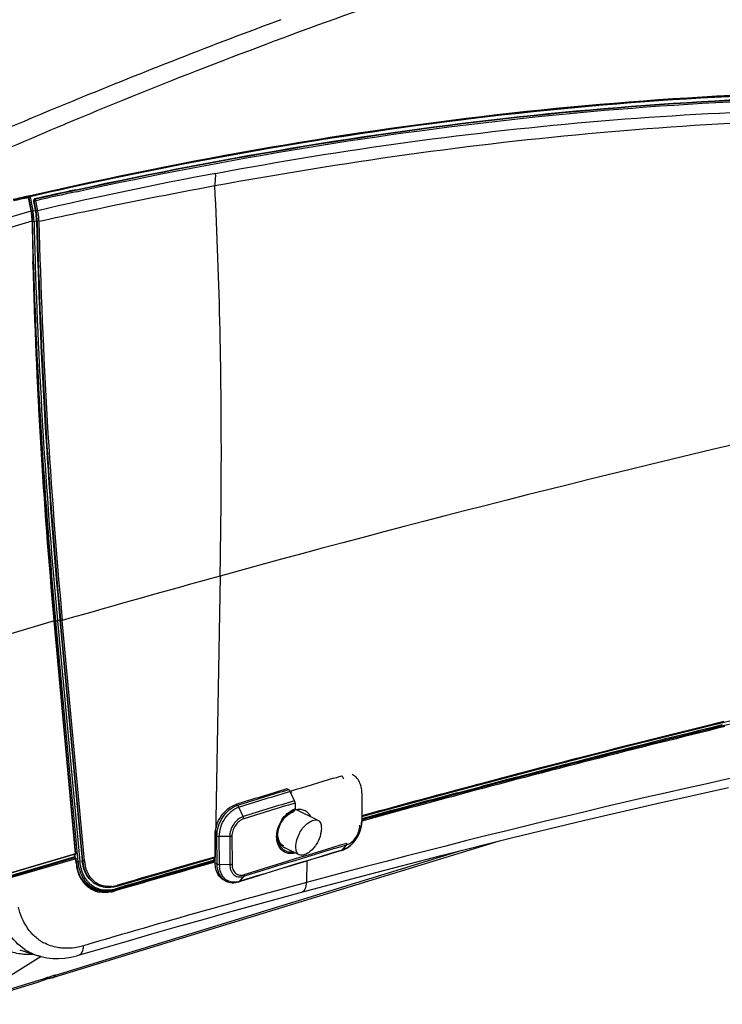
# Model space of a CAD drawing. Header units: millimetres. Extents: x 0 to 1660, y 0 to 1166.
# Tile 77 of 94: x 1350 to 1511, y 808 to 1033. Entities that reach past the tile are written whole.
import ezdxf

# ---------------------------------------------------------------- set-up
doc = ezdxf.new("R2010")
doc.units = ezdxf.units.MM
doc.header["$LTSCALE"] = 65.395
doc.layers.get('0').update_dxf_attribs({"linetype": 'CONTINUOUS'})
doc.layers.add('SUPERFICI', color=7, linetype='CONTINUOUS')

msp = doc.modelspace()

# ---------------------------------------------------------------- linework, layer by layer
at = {"color": 7, "linetype": 'Continuous'}
for p, q in [((1498.89, 1014.91), (1517.04, 1015.93)), ((1462.43, 1011.64), (1480.69, 1013.48)), ((1480.69, 1013.48), (1498.89, 1014.91)), ((1444.12, 1009.42), (1462.43, 1011.64)), ((1425.75, 1006.81), (1444.12, 1009.42)), ((1407.33, 1003.81), (1425.75, 1006.81)), ((1388.85, 1000.43), (1407.33, 1003.81)), ((1370.32, 996.68), (1388.85, 1000.43)), ((1352.51, 992.75), (1370.32, 996.68)), ((1348.72, 991.87), (1350.78, 992.35)), ((1350.78, 992.35), (1352.19, 992.67)), ((1352.19, 992.67), (1352.29, 992.7)), ((1352.29, 992.7), (1352.44, 992.74)), ((1352.88, 989.53), (1352.32, 992.5)), ((1352.44, 992.74), (1352.44, 992.74)), ((1352.44, 992.74), (1352.44, 992.74)), ((1352.44, 992.74), (1352.46, 992.74)), ((1352.46, 992.74), (1352.49, 992.75)), ((1352.49, 992.75), (1352.51, 992.75)), ((1352.96, 989.04), (1352.88, 989.53)), ((1353.03, 988.55), (1352.96, 989.04)), ((1353.08, 988.08), (1353.03, 988.55)), ((1353.11, 987.62), (1353.08, 988.08)), ((1353.12, 987.23), (1353.11, 987.62)), ((1353.3, 977.95), (1353.12, 987.23)), ((1353.58, 967.72), (1353.3, 977.95)), ((1353.96, 957.43), (1353.58, 967.72)), ((1354.44, 947.08), (1353.96, 957.43)), ((1355.01, 936.67), (1354.44, 947.08)), ((1355.67, 926.21), (1355.01, 936.67)), ((1356.43, 915.7), (1355.67, 926.21)), ((1357.28, 905.13), (1356.43, 915.7)), ((1358.14, 895.53), (1357.28, 905.13)), ((1363.07, 842.19), (1358.14, 895.53)), ((1411.81, 856.76), (1411.4, 856.97)), ((1413.14, 854.23), (1412.16, 856.36)), ((1412.32, 856.41), (1412.44, 856.14)), ((1428.58, 856.07), (1428.55, 849.62)), ((1496.12, 853.6), (1512.6, 857.3)), ((1413.26, 853.71), (1413.26, 852.32)), ((1479.65, 849.77), (1496.12, 853.6)), ((1413.17, 852.04), (1412.82, 851.7)), ((1418.56, 849.73), (1413.31, 852.33)), ((1463.19, 845.8), (1479.65, 849.77)), ((1394.98, 839.92), (1394.96, 846.37)), ((1423.47, 833.82), (1460.09, 845.02)), ((1446.74, 841.69), (1463.19, 845.8)), ((1362.91, 841.96), (1348.13, 837.61)), ((1362.87, 841.44), (1362.82, 841.92)), ((1362.91, 841.96), (1362.94, 841.98)), ((1362.94, 841.98), (1362.97, 841.99)), ((1362.97, 841.99), (1363, 842.02)), ((1363, 842.02), (1363.03, 842.05)), ((1363.03, 842.05), (1363.05, 842.08)), ((1363.05, 842.08), (1363.07, 842.12)), ((1363.07, 842.17), (1363.07, 842.19)), ((1363.07, 842.12), (1363.07, 842.17)), ((1414.18, 841.86), (1410.46, 843.7)), ((1430.3, 837.44), (1446.74, 841.69)), ((1362.79, 841.37), (1348.03, 837.02)), ((1362.94, 841.12), (1362.58, 841.3)), ((1362.99, 841.09), (1362.93, 841.12)), ((1363.05, 841.04), (1362.99, 841.09)), ((1363.09, 840.97), (1363.05, 841.04)), ((1363.12, 840.9), (1363.09, 840.97)), ((1363.14, 840.83), (1363.12, 840.9)), ((1363.15, 840.8), (1363.14, 840.83)), ((1363.22, 840), (1363.15, 840.8)), ((1363.31, 839.32), (1363.22, 840)), ((1363.46, 838.56), (1363.31, 839.32)), ((1363.68, 837.82), (1363.46, 838.56)), ((1363.95, 837.14), (1363.68, 837.82)), ((1364.28, 836.49), (1363.95, 837.14)), ((1414.73, 833.28), (1430.3, 837.44)), ((1364.67, 835.9), (1364.28, 836.49)), ((1365.11, 835.37), (1364.67, 835.9)), ((1365.59, 834.89), (1365.11, 835.37)), ((1366.12, 834.48), (1365.59, 834.89)), ((1397.04, 836.01), (1397.45, 835.81)), ((1400.35, 835.64), (1400.49, 835.68)), ((1357.98, 813.77), (1423.47, 833.82)), ((1366.7, 834.14), (1366.12, 834.48)), ((1366.79, 834.09), (1366.7, 834.14)), ((1366.82, 834.08), (1366.79, 834.09)), ((1409.78, 831.94), (1414.73, 833.28)), ((1403.92, 830.32), (1409.78, 831.94)), ((1392.18, 827.05), (1398.05, 828.69)), ((1398.05, 828.69), (1403.92, 830.32)), ((1386.31, 825.38), (1392.18, 827.05)), ((1374.56, 822.01), (1380.44, 823.7)), ((1380.44, 823.7), (1386.31, 825.38)), ((1368.69, 820.3), (1374.56, 822.01)), ((1350.18, 820.04), (1354.41, 818.73)), ((1363.67, 818.82), (1368.69, 820.3)), ((1354.38, 818.74), (1355.13, 818.53)), ((1355.13, 818.53), (1356.41, 818.27)), ((1356.41, 818.27), (1357.74, 818.12)), ((1357.74, 818.12), (1359.09, 818.09)), ((1359.09, 818.09), (1360.47, 818.18)), ((1360.47, 818.18), (1361.87, 818.38)), ((1361.87, 818.38), (1363.28, 818.7)), ((1363.28, 818.7), (1363.67, 818.82)), ((1337.77, 807.59), (1354.09, 812.58)), ((1354.09, 812.58), (1354.42, 812.69)), ((1354.42, 812.69), (1354.8, 812.82)), ((1354.8, 812.82), (1355.16, 812.96)), ((1355.16, 812.96), (1355.5, 813.09)), ((1355.49, 813.1), (1355.82, 813.22)), ((1355.49, 813.1), (1355.49, 813.1)), ((1355.82, 813.22), (1356.13, 813.33)), ((1356.13, 813.33), (1356.41, 813.42)), ((1356.41, 813.42), (1356.67, 813.5)), ((1356.67, 813.5), (1356.91, 813.56)), ((1356.91, 813.56), (1357.12, 813.6)), ((1357.12, 813.6), (1357.31, 813.64)), ((1357.31, 813.64), (1357.49, 813.67)), ((1357.49, 813.67), (1357.66, 813.71)), ((1357.66, 813.69), (1357.79, 813.72)), ((1357.66, 813.69), (1357.66, 813.69)), ((1357.79, 813.72), (1357.94, 813.76)), ((1357.94, 813.76), (1357.98, 813.77))]:
    msp.add_line(p, q, dxfattribs=at)
at = {"color": 9, "linetype": 'Continuous'}
for p, q in [((1363.05, 1014.86), (1362.56, 1014.66)), ((1359.68, 1008.9), (1358.76, 1008.52)), ((1360.49, 1009.24), (1359.68, 1008.9)), ((1352.11, 992.8), (1352.22, 992.82)), ((1352.51, 992.89), (1352.52, 992.9)), ((1352.52, 992.9), (1352.53, 992.9)), ((1352.53, 992.9), (1352.55, 992.9)), ((1352.55, 992.9), (1352.56, 992.91)), ((1352.56, 992.91), (1352.57, 992.91)), ((1352.57, 992.91), (1352.59, 992.91)), ((1352.78, 989.44), (1352.22, 992.45)), ((1335.97, 984.49), (1352.78, 989.44)), ((1336.1, 982.14), (1353.02, 987.12)), ((1353.02, 987.03), (1353.02, 987.12)), ((1353.21, 977.16), (1353.2, 977.72)), ((1358.04, 895.43), (1340.82, 890.36)), ((1358.04, 895.43), (1358.03, 895.52)), ((1362.97, 842.09), (1358.04, 895.43)), ((1509.69, 871.95), (1508.86, 871.74)), ((1511.48, 872.39), (1509.69, 871.95)), ((1422.75, 859.57), (1423.92, 859.93)), ((1424.41, 859.21), (1424.06, 859.97)), ((1469.49, 861.75), (1459.74, 859.19)), ((1422.1, 859.38), (1422.75, 859.57)), ((1450.39, 856.02), (1455.78, 857.45)), ((1453.76, 857.61), (1451.68, 857.05)), ((1454.73, 857.86), (1453.76, 857.61)), ((1455.76, 858.14), (1454.73, 857.86)), ((1459.49, 859.13), (1455.76, 858.14)), ((1455.78, 857.45), (1455.93, 857.49)), ((1455.93, 857.49), (1455.98, 857.51)), ((1459.74, 859.19), (1459.49, 859.13)), ((1428.57, 856.02), (1428.54, 849.56)), ((1451.68, 857.05), (1450.22, 856.66)), ((1455.99, 857.27), (1450.45, 855.8)), ((1456.2, 857.33), (1455.99, 857.27)), ((1399.66, 853.36), (1400.07, 853.15)), ((1400.42, 852.75), (1400.49, 852.77)), ((1401.4, 850.62), (1400.42, 852.75)), ((1394.96, 846.37), (1395.37, 846.16)), ((1395.39, 839.72), (1395.37, 846.16)), ((1398.3, 846.01), (1395.91, 846.05)), ((1395.94, 839.61), (1395.91, 846.05)), ((1398.3, 846.01), (1398.32, 839.56)), ((1398.8, 846.07), (1398.83, 839.63)), ((1424.99, 844.07), (1424, 842.91)), ((1362.97, 842.09), (1348.19, 837.74)), ((1358.41, 814.3), (1451.56, 842.89)), ((1362.79, 841.37), (1362.73, 841.91)), ((1362.91, 841.96), (1362.91, 841.97)), ((1424, 842.91), (1423.86, 842.87)), ((1362.71, 841.13), (1348.21, 836.88)), ((1362.83, 840.88), (1348.33, 836.63)), ((1362.71, 841.13), (1362.4, 841.29)), ((1362.94, 841.12), (1362.93, 841.12)), ((1363.14, 839.91), (1363.07, 840.71)), ((1394.84, 840.44), (1394.54, 840.36)), ((1394.91, 840.18), (1394.61, 840.09)), ((1394.63, 840.58), (1394.94, 840.67)), ((1394.98, 840.48), (1394.84, 840.44)), ((1394.98, 840.2), (1394.91, 840.18)), ((1394.98, 839.92), (1395.39, 839.72)), ((1398.32, 839.56), (1395.94, 839.61)), ((1416, 840.44), (1415.92, 835.49)), ((1401.45, 836.88), (1400.47, 835.73)), ((1372.02, 833.86), (1371.72, 833.78)), ((1372.77, 833.79), (1371.85, 833.53)), ((1355.11, 818.54), (1338.54, 808.19)), ((1338.54, 808.19), (1353.31, 812.73)), ((1353.31, 812.73), (1353.99, 812.94)), ((1353.99, 812.94), (1355.41, 813.38)), ((1355.41, 813.38), (1356.22, 813.63)), ((1355.54, 813.13), (1355.49, 813.1)), ((1357.81, 813.74), (1357.66, 813.69))]:
    msp.add_line(p, q, dxfattribs=at)
for centre, radius, start, end in [((1869.34, -204.03), 1315.65, 108.39117, 111.33001), ((1906.37, -305.89), 1428.13, 110.33726, 112.36083), ((1874.01, -216.55), 1329.02, 111.32146, 112.7302), ((1980.12, -486.55), 1623.27, 112.3612, 113.52172), ((1863.16, -190.73), 1301, 112.81131, 113.97081), ((1592.14, -48.13), 1068.24, 102.98495, 103.17469), ((1418.95, 674.23), 325.14, 101.8433, 102.4747), ((1337.76, 986.67), 15.28, 7.427, 10.4464), ((1338.79, 986.81), 14.23, 5.8296, 7.4122), ((1339.52, 986.88), 13.5, 4.1905, 5.8297), ((1340.65, 986.96), 12.37, 0.7446, 4.2193), ((2461.38, 1003.84), 1108.48, 180.86909, 181.35046), ((2567.04, 1007.8), 1214.22, 181.44602, 185.30551), ((2279.45, -2251.14), 3215.36, 103.81326, 104.93978), ((2279.18, -2250.25), 3214.71, 103.81233, 104.83323), ((2270.76, -2212.38), 3176.84, 103.87662, 104.60912), ((2270.28, -2212.64), 3176.3, 103.82737, 104.59958), ((1961.19, -1174.61), 2082.74, 101.03427, 105.17719), ((2271.75, -2218.29), 3182.13, 104.59941, 104.85415), ((2400.34, -2380.46), 3384.3, 106.8011, 106.97426), ((2403.1, -2390.24), 3394.95, 106.97706, 107.18442), ((2403.38, -2390.43), 3394.72, 106.97706, 107.18313), ((2273.48, -2224.78), 3188.85, 104.95821, 105.36473), ((2282.57, -2263.08), 3227.97, 104.93857, 105.34125), ((2274.05, -2224.87), 3189.75, 104.96763, 105.37081), ((2282.63, -2263.13), 3227.76, 104.93934, 105.34324), ((2403.97, -2391.28), 3393.39, 106.97706, 107.18442), ((2403.98, -2391.43), 3393, 106.97706, 107.18442), ((1414.68, 847.62), 4.67, 116.5883, 118.6707), ((1414.62, 847.73), 4.55, 115.3049, 116.5849), ((1414.75, 847.84), 4.72, 111.6698, 116.5572), ((1414.5, 848.01), 4.24, 108.2507, 115.375), ((1414.62, 848.16), 4.38, 108.1141, 111.654), ((1420.65, 849.88), 7.93, 331.7151, 331.9211), ((2399.5, -2390.43), 3378.12, 106.76688, 107.18435), ((2399.73, -2390.4), 3378.5, 106.76688, 107.18435), ((2397.05, -2386.77), 3373.07, 106.76917, 107.18457), ((1411.98, 845.66), 2.46, 228.8879, 236.4978), ((1411.95, 845.62), 2.4, 236.5582, 250.8288), ((1373.28, 840.85), 10.19, 185.2675, 189.7044), ((2440.01, -2827.46), 3813.63, 105.90964, 106.25125), ((2439.78, -2826.81), 3813.21, 105.90896, 106.23321), ((1401.84, 839.63), 5.9, 180.1907, 186.0675), ((1370.58, 840.01), 7.34, 207.444, 209.7558), ((1370.27, 839.83), 6.98, 209.7302, 215.4032), ((1369.93, 839.6), 6.57, 215.4155, 221.3157), ((1369.7, 839.4), 6.27, 221.3219, 227.4457), ((1368.19, 840.15), 5.85, 243.0606, 244.0838), ((1368.2, 840.16), 5.87, 244.0875, 249.5143), ((2020.16, -1394.64), 2310.54, 105.16007, 105.96443), ((1398.87, 838.67), 3.2, 231.6231, 240.7235), ((1399.32, 838.67), 3.14, 229.4213, 231.636), ((1398.85, 838.64), 3.16, 240.7531, 243.6916), ((1399.28, 838.62), 3.08, 231.6308, 236.1638), ((1399.26, 838.59), 3.04, 236.1714, 240.7496), ((1399.2, 839.83), 4.29, 283.5643, 287.199), ((1369.54, 839.22), 6.02, 227.4543, 233.7128), ((1369.47, 839.12), 5.9, 233.7333, 237.8398), ((1368.21, 840.21), 5.92, 249.5174, 252.4926), ((1369.46, 839.12), 5.89, 237.8418, 240.08), ((1369.47, 839.13), 5.91, 240.0856, 246.1479), ((1369.5, 839.2), 5.99, 246.1593, 252.7397), ((1369.55, 839.38), 6.18, 252.7572, 258.9128), ((1369.46, 841.69), 8.51, 281.2879, 286.2978), ((2027.64, -1420.92), 2337.86, 105.96347, 106.47094), ((1361.08, 831.33), 11.07, 222.1512, 223.0702), ((1360.57, 830.76), 10.31, 236.7981, 241.7967), ((1358.02, 830.44), 12.25, 236.8809, 252.7215), ((1373.3, 762.16), 54.23, 108.0821, 108.357), ((1371.86, 766.65), 49.51, 106.0535, 108.1143), ((1358.69, 806.61), 7.22, 106.4407, 108.0326), ((1357.15, 818.45), 4.74, 277.1064, 277.9289), ((1357.81, 814.35), 0.602, 284.3478, 286.9179), ((1370.66, 770.72), 45.28, 105.7064, 106.0212), ((1356.75, 815.37), 1.97, 323.959, 326.6745)]:
    msp.add_arc(centre, radius, start, end, dxfattribs=at)
at = {"color": 7, "linetype": 'Continuous'}
for centre, radius, start, end in [((2402.69, -2390.04), 3394.95, 106.97706, 107.18442), ((1412.01, 853.71), 1.24, 23.8881, 24.7187), ((1412.6, 852.32), 0.654, 356.52, 0.0229), ((1422.13, 849.64), 6.42, 359.3136, 359.7672), ((2397.86, -2389.94), 3376.3, 106.76687, 107.18187), ((1422.49, 847.42), 4.8, 286.7708, 288.5542), ((1422.44, 847.58), 4.97, 288.559, 291.1556), ((1370.13, 839.95), 6.81, 209.7356, 216.4419), ((1369.82, 839.72), 6.42, 216.4749, 221.3624), ((1369.62, 839.54), 6.15, 221.3601, 227.4529), ((1369.43, 839.34), 5.87, 227.4537, 239.2671), ((1368.31, 840.11), 6.07, 250.3524, 254.6778), ((1369.38, 839.27), 5.79, 239.3222, 240.0964), ((1369.39, 839.27), 5.8, 240.0973, 243.3972), ((1368.35, 840.26), 6.22, 254.6837, 259.5443), ((1369.4, 839.29), 5.82, 243.6943, 246.4324), ((1369.42, 839.35), 5.88, 246.4431, 252.7288), ((1368.37, 840.39), 6.36, 259.5363, 261.6804), ((1369.47, 839.53), 6.06, 252.747, 258.9089), ((1369.38, 841.8), 8.36, 281.317, 286.2816)]:
    msp.add_arc(centre, radius, start, end, dxfattribs=at)
msp.add_ellipse((1362.67, 841.43), major_axis=(0.201, 0.001), ratio=0.38776, start_param=-0.926642, end_param=0.041598, dxfattribs=at)
at = {"color": 9, "linetype": 'Continuous'}
for points, knots in [([(1352.59, 992.91), (1388.96, 1001.28), (1461.24, 1013.99), (1534.62, 1017.54), (1570.49, 1016.71)], [0, 0, 0, 0, 0.509869, 1, 1, 1, 1]), ([(1395.37, 846.16), (1395.36, 846.92), (1395.63, 848.46), (1396.9, 851.13), (1398.71, 852.73), (1400.07, 853.15)], [0, 0, 0, 0, 0.254495, 0.519017, 1, 1, 1, 1]), ([(1400.07, 853.15), (1400.1, 853.14), (1400.25, 853.04), (1400.36, 852.88), (1400.42, 852.75)], [0, 0, 0, 0, 0.215575, 1, 1, 1, 1]), ([(1395.91, 846.05), (1395.91, 846.77), (1396.16, 848.25), (1397.38, 850.81), (1399.12, 852.35), (1400.42, 852.75)], [0, 0, 0, 0, 0.254495, 0.519017, 1, 1, 1, 1]), ([(1413.21, 842.25), (1412.71, 842.12), (1411.68, 842.04), (1410.25, 842.71), (1409.32, 844.03), (1409.02, 845.41), (1409.05, 846.62), (1409.28, 847.9), (1410.11, 850), (1411.51, 851.51), (1412.64, 852.07)], [0, 0, 0, 0, 0.110877, 0.215305, 0.325196, 0.448476, 0.515583, 0.585424, 0.729101, 1, 1, 1, 1]), ([(1412.44, 851.72), (1411.44, 851.18), (1410.21, 849.82), (1409.36, 847.68), (1409.15, 845.99), (1409.43, 844.44), (1410.21, 843.21), (1411.41, 842.5), (1412.33, 842.48), (1412.78, 842.55)], [0, 0, 0, 0, 0.27191, 0.415265, 0.551997, 0.676263, 0.787358, 0.891642, 1, 1, 1, 1]), ([(1410.68, 850.14), (1410.8, 850.29), (1411.29, 850.83), (1411.89, 851.28), (1412.37, 851.52)], [0, 0, 0, 0, 0.262114, 1, 1, 1, 1]), ([(1416.82, 850.6), (1416.66, 850.91), (1416.26, 851.48), (1415.4, 852.06), (1414.37, 852.28), (1413.67, 852.19), (1413.32, 852.09)], [0, 0, 0, 0, 0.254208, 0.495918, 0.739907, 1, 1, 1, 1]), ([(1401.4, 850.62), (1400.5, 850.35), (1399.31, 849.28), (1398.47, 847.52), (1398.29, 846.5), (1398.3, 846.01)], [0, 0, 0, 0, 0.480983, 0.745504, 1, 1, 1, 1]), ([(1401.52, 850.11), (1400.74, 849.86), (1399.69, 848.94), (1398.95, 847.39), (1398.8, 846.5), (1398.8, 846.07)], [0, 0, 0, 0, 0.480983, 0.745504, 1, 1, 1, 1]), ([(1401.52, 850.11), (1401.52, 850.15), (1401.51, 850.33), (1401.46, 850.5), (1401.4, 850.62)], [0, 0, 0, 0, 0.24187, 1, 1, 1, 1]), ([(1409.56, 848), (1409.73, 848.59), (1410.08, 849.33), (1410.56, 849.99), (1410.68, 850.14)], [0, 0, 0, 0, 0.751271, 1, 1, 1, 1]), ([(1424.99, 844.07), (1425.88, 844.34), (1427.08, 845.39), (1427.93, 847.15), (1428.11, 848.16), (1428.12, 848.66)], [0, 0, 0, 0, 0.480313, 0.744961, 1, 1, 1, 1]), ([(1428.54, 849.56), (1428.54, 849.28), (1428.45, 848.09), (1428.06, 846.94), (1427.64, 846.15)], [0, 0, 0, 0, 0.241919, 1, 1, 1, 1]), ([(1395.37, 846.16), (1395.4, 846.15), (1395.58, 846.08), (1395.76, 846.06), (1395.91, 846.05)], [0, 0, 0, 0, 0.212598, 1, 1, 1, 1]), ([(1410.37, 843.81), (1410.12, 844.03), (1409.69, 844.58), (1409.35, 845.62), (1409.29, 846.8), (1409.44, 847.6), (1409.56, 848)], [0, 0, 0, 0, 0.219371, 0.458676, 0.720371, 1, 1, 1, 1]), ([(1398.8, 846.07), (1398.77, 846.06), (1398.6, 846.02), (1398.43, 846), (1398.3, 846.01)], [0, 0, 0, 0, 0.229258, 1, 1, 1, 1]), ([(1427.63, 846.12), (1427.22, 845.36), (1426.2, 844.03), (1424.75, 843.13), (1424, 842.91)], [0, 0, 0, 0, 0.52605, 1, 1, 1, 1]), ([(1425.11, 844.47), (1425.11, 844.43), (1425.1, 844.29), (1425.05, 844.15), (1424.99, 844.07)], [0, 0, 0, 0, 0.28714, 1, 1, 1, 1]), ([(1362.91, 841.96), (1362.93, 841.96), (1362.97, 841.99), (1362.95, 842.04), (1362.94, 842.07)], [0, 0, 0, 0, 0.362646, 1, 1, 1, 1]), ([(1363.07, 840.71), (1363.07, 840.72), (1363.06, 840.74), (1363.06, 840.76), (1363.06, 840.76)], [0, 0, 0, 0, 0.506563, 1, 1, 1, 1]), ([(1363.07, 840.71), (1363.08, 840.72), (1363.1, 840.73), (1363.13, 840.75), (1363.14, 840.75)], [0, 0, 0, 0, 0.511357, 1, 1, 1, 1]), ([(1363.14, 840.75), (1363.14, 840.76), (1363.16, 840.77), (1363.16, 840.79), (1363.15, 840.8)], [0, 0, 0, 0, 0.592948, 1, 1, 1, 1]), ([(1363.14, 839.91), (1363.15, 839.91), (1363.17, 839.92), (1363.19, 839.93), (1363.19, 839.94)], [0, 0, 0, 0, 0.497938, 1, 1, 1, 1]), ([(1363.19, 839.94), (1363.21, 839.95), (1363.23, 839.96), (1363.23, 839.99), (1363.23, 840)], [0, 0, 0, 0, 0.619236, 1, 1, 1, 1]), ([(1396.89, 836.17), (1396.4, 836.55), (1395.61, 837.68), (1395.4, 839.02), (1395.39, 839.72)], [0, 0, 0, 0, 0.468178, 1, 1, 1, 1]), ([(1395.39, 839.72), (1395.43, 839.7), (1395.6, 839.64), (1395.79, 839.62), (1395.94, 839.61)], [0, 0, 0, 0, 0.212598, 1, 1, 1, 1]), ([(1398.83, 839.63), (1398.79, 839.62), (1398.63, 839.57), (1398.45, 839.56), (1398.32, 839.56)], [0, 0, 0, 0, 0.229258, 1, 1, 1, 1]), ([(1398.32, 839.56), (1398.32, 839.45), (1398.34, 839), (1398.44, 838.55), (1398.56, 838.24)], [0, 0, 0, 0, 0.261784, 1, 1, 1, 1]), ([(1398.83, 839.63), (1398.83, 839.24), (1398.95, 838.49), (1399.56, 837.56), (1400.53, 837.11), (1401.23, 837.18), (1401.56, 837.28)], [0, 0, 0, 0, 0.277206, 0.522125, 0.753188, 1, 1, 1, 1]), ([(1364.06, 836.63), (1363.97, 836.82), (1363.59, 837.62), (1363.36, 838.47), (1363.24, 839.13)], [0, 0, 0, 0, 0.241657, 1, 1, 1, 1]), ([(1397.28, 836.28), (1396.91, 836.6), (1396.28, 837.46), (1396.03, 838.47), (1395.97, 839.01)], [0, 0, 0, 0, 0.474065, 1, 1, 1, 1]), ([(1398.56, 838.24), (1398.6, 838.16), (1398.73, 837.86), (1398.93, 837.58), (1399.1, 837.4)], [0, 0, 0, 0, 0.259759, 1, 1, 1, 1]), ([(1399.1, 837.4), (1399.25, 837.25), (1399.58, 837), (1400.37, 836.7), (1401.04, 836.76), (1401.45, 836.88)], [0, 0, 0, 0, 0.244551, 0.48748, 1, 1, 1, 1]), ([(1401.56, 837.28), (1401.56, 837.24), (1401.56, 837.11), (1401.51, 836.96), (1401.45, 836.88)], [0, 0, 0, 0, 0.287546, 1, 1, 1, 1]), ([(1400.21, 835.65), (1399.79, 835.55), (1398.94, 835.48), (1398.13, 835.74), (1397.77, 835.94)], [0, 0, 0, 0, 0.514702, 1, 1, 1, 1]), ([(1414.73, 833.28), (1415.08, 833.38), (1415.77, 834.09), (1415.9, 834.98), (1415.92, 835.49)], [0, 0, 0, 0, 0.424432, 1, 1, 1, 1]), ([(1351.33, 820.18), (1349.85, 821.15), (1347.2, 823.89), (1345.82, 827.4), (1345.38, 829.27)], [0, 0, 0, 0, 0.47932, 1, 1, 1, 1]), ([(1352.88, 823.9), (1352.52, 824.3), (1351.14, 826.06), (1350.28, 828.2), (1349.89, 829.85)], [0, 0, 0, 0, 0.239313, 1, 1, 1, 1]), ([(1360.04, 820.45), (1359.65, 820.47), (1358.15, 820.65), (1356.69, 821.15), (1355.7, 821.68)], [0, 0, 0, 0, 0.255526, 1, 1, 1, 1]), ([(1351.14, 819.02), (1350.75, 819.05), (1349.21, 819.25), (1347.71, 819.73), (1346.67, 820.23)], [0, 0, 0, 0, 0.253952, 1, 1, 1, 1]), ([(1364.79, 821), (1364.39, 820.89), (1362.84, 820.49), (1361.22, 820.36), (1360.04, 820.45)], [0, 0, 0, 0, 0.259525, 1, 1, 1, 1]), ([(1363.67, 818.82), (1364.02, 818.92), (1364.67, 819.63), (1364.78, 820.51), (1364.79, 821)], [0, 0, 0, 0, 0.423046, 1, 1, 1, 1]), ([(1356.65, 813.53), (1356.76, 813.57), (1357.12, 813.66), (1357.49, 813.71), (1357.74, 813.74)], [0, 0, 0, 0, 0.318245, 1, 1, 1, 1])]:
    msp.add_open_spline(points, degree=3, knots=knots, dxfattribs=at)
for points in [[(1352.22, 992.82), (1352.22, 992.76), (1352.2, 992.67), (1352.14, 992.66)], [(1352.22, 992.82), (1352.31, 992.84), (1352.41, 992.87), (1352.51, 992.89)], [(1352.51, 992.89), (1352.51, 992.84), (1352.49, 992.75), (1352.44, 992.74)], [(1352.59, 992.91), (1352.59, 992.85), (1352.57, 992.77), (1352.51, 992.75)], [(1352.23, 992.41), (1352.27, 992.43), (1352.33, 992.46), (1352.32, 992.5)], [(1352.78, 989.44), (1352.82, 989.46), (1352.89, 989.49), (1352.88, 989.53)], [(1353.02, 987.12), (1353.06, 987.14), (1353.12, 987.18), (1353.12, 987.23)], [(1358.04, 895.43), (1358.08, 895.45), (1358.14, 895.48), (1358.14, 895.53)], [(1412.37, 851.52), (1412.52, 851.58), (1412.67, 851.65), (1412.82, 851.7)], [(1428.55, 849.62), (1428.55, 849.6), (1428.55, 849.58), (1428.54, 849.56)], [(1363.07, 842.19), (1363.08, 842.14), (1363.02, 842.11), (1362.97, 842.09)], [(1423.88, 842.82), (1423.93, 842.84), (1423.97, 842.87), (1424, 842.91)], [(1362.93, 841.12), (1362.87, 841.15), (1362.78, 841.15), (1362.71, 841.13)], [(1362.83, 840.88), (1362.83, 840.95), (1362.8, 841.11), (1362.74, 841.07)], [(1363.06, 840.76), (1363.03, 840.84), (1362.91, 840.91), (1362.83, 840.88)], [(1400.35, 835.64), (1400.4, 835.65), (1400.44, 835.69), (1400.47, 835.73)], [(1369.72, 833.2), (1369.27, 833.19), (1368.81, 833.23), (1368.36, 833.32)], [(1371.12, 833.35), (1370.66, 833.26), (1370.19, 833.2), (1369.72, 833.2)], [(1371.85, 833.53), (1371.85, 833.6), (1371.81, 833.75), (1371.75, 833.71)], [(1354.93, 822.14), (1354.23, 822.6), (1353.57, 823.15), (1353, 823.77)], [(1353.46, 819.02), (1352.69, 818.96), (1351.91, 818.95), (1351.14, 819.02)], [(1354.09, 812.58), (1354.59, 812.73), (1355.06, 812.93), (1355.54, 813.12)], [(1356.21, 813.61), (1356, 813.43), (1355.78, 813.26), (1355.54, 813.12)], [(1355.54, 813.13), (1355.7, 813.2), (1355.86, 813.26), (1356.03, 813.32)], [(1356.03, 813.32), (1356.17, 813.38), (1356.31, 813.43), (1356.46, 813.47)], [(1357.81, 813.74), (1358.02, 813.85), (1358.2, 814.02), (1358.34, 814.21)], [(1357.81, 813.74), (1357.86, 813.74), (1357.91, 813.75), (1357.96, 813.76)]]:
    msp.add_open_spline(points, degree=3, dxfattribs=at)
at = {"color": 7, "linetype": 'Continuous'}
for points in [[(1352.23, 992.41), (1352.22, 992.49), (1352.18, 992.66), (1352.11, 992.62)], [(1352.19, 992.68), (1352.25, 992.65), (1352.34, 992.57), (1352.31, 992.51)], [(1412.68, 851.61), (1412.73, 851.63), (1412.78, 851.66), (1412.82, 851.7)], [(1369.63, 833.46), (1369.19, 833.45), (1368.74, 833.49), (1368.31, 833.58)], [(1371.02, 833.6), (1370.57, 833.51), (1370.1, 833.46), (1369.63, 833.46)]]:
    msp.add_open_spline(points, degree=3, dxfattribs=at)
for points, knots in [([(1428.58, 856.07), (1428.58, 856.52), (1428.49, 857.38), (1428.07, 858.58), (1427.36, 859.57), (1426.71, 860.05), (1426.36, 860.22)], [0, 0, 0, 0, 0.268323, 0.522203, 0.764338, 1, 1, 1, 1]), ([(1412.16, 856.36), (1412.14, 856.41), (1412.05, 856.56), (1411.93, 856.71), (1411.81, 856.76)], [0, 0, 0, 0, 0.283262, 1, 1, 1, 1]), ([(1394.96, 846.37), (1394.95, 847.12), (1395.22, 848.66), (1396.49, 851.33), (1398.3, 852.94), (1399.66, 853.36)], [0, 0, 0, 0, 0.254495, 0.519017, 1, 1, 1, 1]), ([(1413.26, 853.71), (1413.26, 853.75), (1413.25, 853.93), (1413.2, 854.1), (1413.15, 854.21)], [0, 0, 0, 0, 0.24176, 1, 1, 1, 1]), ([(1410.58, 843.94), (1410.34, 844.06), (1409.87, 844.45), (1409.44, 845.34), (1409.28, 846.48), (1409.44, 847.77), (1409.92, 849.06), (1410.86, 850.51), (1411.92, 851.36), (1412.68, 851.61)], [0, 0, 0, 0, 0.085581, 0.187173, 0.309515, 0.448379, 0.595942, 0.743225, 1, 1, 1, 1]), ([(1413.17, 852.04), (1413.18, 852.06), (1413.23, 852.13), (1413.25, 852.22), (1413.26, 852.28)], [0, 0, 0, 0, 0.215796, 1, 1, 1, 1]), ([(1413.5, 844.38), (1413.61, 845.15), (1413.97, 846.31), (1414.77, 847.69), (1415.53, 848.58), (1416.37, 849.27), (1417.33, 849.79), (1418.17, 849.93), (1418.56, 849.73)], [0, 0, 0, 0, 0.288847, 0.44146, 0.588799, 0.723568, 0.838831, 1, 1, 1, 1]), ([(1418.56, 849.73), (1418.63, 849.7), (1418.78, 849.6), (1419.1, 849.23), (1419.33, 848.39), (1419.29, 847.64), (1419.23, 847.21)], [0, 0, 0, 0, 0.09167, 0.18612, 0.527642, 1, 1, 1, 1]), ([(1424.23, 842.94), (1425.48, 843.43), (1427.12, 844.94), (1428.3, 847.45), (1428.54, 848.87), (1428.55, 849.56)], [0, 0, 0, 0, 0.486818, 0.747223, 1, 1, 1, 1]), ([(1419.23, 847.21), (1419.13, 846.44), (1418.77, 845.28), (1417.96, 843.91), (1417.2, 843.01), (1416.37, 842.32), (1415.41, 841.8), (1414.57, 841.67), (1414.18, 841.86)], [0, 0, 0, 0, 0.288848, 0.441461, 0.5888, 0.72357, 0.838832, 1, 1, 1, 1]), ([(1414.18, 841.86), (1414.1, 841.9), (1413.96, 841.99), (1413.63, 842.36), (1413.41, 843.2), (1413.44, 843.95), (1413.5, 844.38)], [0, 0, 0, 0, 0.091669, 0.18612, 0.527642, 1, 1, 1, 1]), ([(1397.04, 836.01), (1396.73, 836.17), (1396.13, 836.6), (1395.47, 837.53), (1395.07, 838.67), (1394.99, 839.5), (1394.98, 839.92)], [0, 0, 0, 0, 0.227388, 0.465817, 0.72262, 1, 1, 1, 1]), ([(1364.22, 836.57), (1364.11, 836.77), (1363.67, 837.63), (1363.4, 838.56), (1363.28, 839.28)], [0, 0, 0, 0, 0.240799, 1, 1, 1, 1]), ([(1397.45, 835.81), (1397.88, 835.6), (1398.87, 835.35), (1399.87, 835.49), (1400.35, 835.64)], [0, 0, 0, 0, 0.489741, 1, 1, 1, 1])]:
    msp.add_open_spline(points, degree=3, knots=knots, dxfattribs=at)
at = {"layer": 'SUPERFICI', "color": 7, "linetype": 'Continuous'}
for p, q in [((1363, 994.25), (1363.39, 994.33)), ((1353.53, 990.77), (1353.34, 991.74)), ((1353.77, 989.54), (1353.53, 990.77)), ((1354.05, 987.05), (1354.05, 987.14)), ((1359.4, 895.65), (1364.49, 840.53)), ((1508.12, 871.39), (1527.17, 876.04)), ((1507.73, 870.6), (1526.78, 875.25)), ((1489.09, 866.63), (1508.12, 871.39)), ((1488.7, 865.83), (1507.73, 870.6)), ((1470.08, 861.74), (1489.09, 866.63)), ((1469.69, 860.94), (1488.7, 865.83)), ((1450.71, 855.94), (1469.69, 860.94)), ((1451.09, 856.73), (1470.08, 861.74)), ((1431.75, 850.81), (1450.71, 855.94)), ((1432.13, 851.61), (1451.09, 856.73)), ((1428.55, 849.94), (1431.75, 850.81)), ((1428.56, 850.62), (1432.13, 851.61)), ((1387.63, 839.09), (1390.25, 839.84)), ((1389.88, 839.05), (1392.49, 839.8)), ((1390.25, 839.84), (1392.87, 840.59)), ((1392.49, 839.8), (1394.98, 840.52)), ((1392.87, 840.59), (1394.99, 841.2)), ((1379.78, 836.81), (1382.4, 837.57)), ((1382.02, 836.78), (1384.64, 837.54)), ((1382.4, 837.57), (1385.02, 838.33)), ((1384.64, 837.54), (1387.26, 838.29)), ((1385.02, 838.33), (1387.63, 839.09)), ((1387.26, 838.29), (1389.88, 839.05)), ((1367.84, 835.03), (1367.96, 834.97)), ((1367.95, 834.97), (1368.51, 834.73)), ((1372.51, 834.68), (1374.55, 835.28)), ((1374.17, 834.49), (1376.79, 835.25)), ((1374.55, 835.28), (1377.16, 836.05)), ((1376.79, 835.25), (1379.41, 836.02)), ((1377.16, 836.05), (1379.78, 836.81)), ((1379.41, 836.02), (1382.02, 836.78)), ((1366.57, 834.51), (1367.31, 834.16)), ((1367.3, 834.17), (1367.92, 833.92)), ((1367.92, 833.92), (1368.56, 833.74)), ((1368.51, 834.73), (1369.12, 834.55)), ((1368.56, 833.74), (1369.23, 833.63)), ((1369.12, 834.55), (1369.76, 834.43)), ((1369.23, 833.63), (1369.92, 833.58)), ((1369.76, 834.43), (1370.42, 834.39)), ((1369.92, 833.58), (1370.62, 833.61)), ((1370.42, 834.39), (1371.09, 834.41)), ((1370.62, 833.61), (1371.34, 833.71)), ((1371.09, 834.41), (1371.77, 834.51)), ((1371.34, 833.71), (1372.06, 833.87)), ((1371.77, 834.51), (1372.51, 834.68)), ((1372.06, 833.87), (1372.19, 833.91)), ((1372.19, 833.91), (1374.17, 834.49))]:
    msp.add_line(p, q, dxfattribs=at)
at = {"layer": 'SUPERFICI', "color": 9, "linetype": 'Continuous'}
for p, q in [((1363.02, 994.14), (1363.41, 994.23)), ((1363.1, 993.79), (1363.48, 993.88)), ((1352.56, 992.66), (1352.63, 992.31)), ((1352.63, 992.31), (1352.9, 990.91)), ((1352.9, 990.91), (1353.18, 989.5)), ((1353.34, 991.74), (1353.47, 991.68)), ((1353.92, 989.4), (1353.47, 991.68)), ((1353.56, 992.14), (1353.72, 992.07)), ((1354.33, 989.45), (1353.88, 991.73)), ((1353.18, 989.5), (1353.19, 989.41)), ((1353.19, 989.42), (1353.68, 989.51)), ((1353.68, 989.51), (1353.77, 989.53)), ((1353.45, 987), (1354.05, 987.14)), ((1353.32, 977.19), (1353.33, 976.7)), ((1353.72, 977.2), (1353.73, 977.03)), ((1396.09, 905.72), (1394.95, 841.35)), ((1358.41, 895.49), (1358.13, 895.62)), ((1358.4, 895.56), (1358.41, 895.49)), ((1358.41, 895.49), (1363.51, 840.27)), ((1358.81, 895.59), (1358.82, 895.48)), ((1359.4, 895.65), (1358.82, 895.48)), ((1358.82, 895.48), (1363.92, 840.28)), ((1364.62, 840.46), (1359.52, 895.65)), ((1365.03, 840.47), (1359.94, 895.55)), ((1363.18, 840.43), (1363.51, 840.27)), ((1364.49, 840.53), (1364.62, 840.46)), ((1394.81, 841.31), (1394.31, 841.17)), ((1394.49, 840.54), (1394.63, 840.58)), ((1394.64, 841.1), (1394.63, 840.58)), ((1394.95, 841.35), (1394.81, 841.31)), ((1372.28, 834.1), (1372.57, 834.18)), ((1372.57, 834.18), (1372.65, 834.2))]:
    msp.add_line(p, q, dxfattribs=at)
for centre, radius, start, end in [((1572.19, 53.96), 960.52, 100.62578, 103.10936), ((1590.6, -43.29), 1062.94, 102.37262, 102.94055), ((1596.63, -74.66), 1094.03, 102.32929, 102.82863), ((1594.17, -61.67), 1080.46, 102.34907, 102.84978), ((1337.5, 986.41), 15.98, 8.8122, 10.814), ((1338.18, 986.52), 15.29, 7.7752, 8.8058), ((1338.66, 986.58), 14.8, 6.722, 7.7753), ((1339.94, 986.72), 13.52, 2.2121, 6.7766), ((1341.22, 986.78), 12.24, 1.0586, 2.1565), ((2604.72, 1016.24), 1251.61, 181.33837, 181.78759), ((2696.61, 1019.59), 1342.82, 181.38812, 185.29563), ((2698.31, 1019.76), 1344.12, 181.39479, 185.30192), ((2683.56, 1019.12), 1330.49, 181.81279, 185.32732), ((2682.45, 1018.99), 1329.79, 181.82264, 185.32611), ((2263.97, -2238.21), 3261.52, 102.70441, 105.43205), ((2438.46, -2870.79), 3917.72, 105.43026, 105.97946), ((1373.69, 841.18), 9.81, 185.2721, 189.7114), ((1373.86, 841.28), 8.86, 185.2403, 190.8226), ((2438.69, -2799.45), 3787.46, 106.00662, 106.34845), ((2436.28, -2792.98), 3779.92, 105.99848, 106.1316), ((2439.15, -2802.9), 3790.25, 106.13164, 106.34262), ((1370.27, 839.76), 6.05, 221.1184, 227.3023), ((1370.07, 839.55), 5.77, 227.3116, 233.5167), ((1370, 839.45), 5.64, 233.5435, 239.9194), ((1370.6, 839.81), 5.22, 227.9502, 239.1601), ((1370.57, 839.77), 5.17, 239.2384, 251.2092), ((1370.61, 839.9), 5.31, 251.2351, 257.4579), ((1370.49, 842.08), 7.51, 285.274, 286.3434), ((1370, 839.46), 5.66, 239.9243, 243.82), ((1370.02, 839.49), 5.68, 243.8192, 245.2616), ((1370.02, 839.5), 5.7, 245.2615, 246.3012), ((1370.05, 839.56), 5.76, 246.3141, 252.5859), ((1370.1, 839.73), 5.94, 252.6007, 258.7681), ((1370.15, 840), 6.21, 258.7765, 264.8086), ((1370.12, 841.31), 7.53, 276.0686, 281.2929), ((1370.64, 841.38), 6.79, 275.5226, 281.0206), ((1370.03, 841.77), 7.99, 281.2819, 285.3686), ((1370.56, 841.84), 7.26, 281.0076, 285.2922), ((1369.97, 842.01), 8.24, 285.3528, 286.3327)]:
    msp.add_arc(centre, radius, start, end, dxfattribs=at)
at = {"layer": 'SUPERFICI', "color": 7, "linetype": 'Continuous'}
for centre, radius, start, end in [((1595.5, -69.22), 1088.59, 102.33187, 102.84085), ((2698.19, 1019.84), 1344.54, 181.3973, 185.29996), ((1373.57, 841.2), 10.11, 185.2781, 189.6843), ((1374.09, 841.34), 9.51, 185.2964, 185.5518), ((1373.7, 841.3), 9.13, 185.5162, 190.8394), ((1369.3, 840.2), 6.32, 223.4425, 232.224), ((1370.04, 839.74), 6.23, 221.1598, 227.2256), ((1369.12, 839.98), 6.04, 232.2787, 235.431), ((1369.1, 839.94), 5.99, 235.4423, 241.7827), ((1369.84, 839.53), 5.94, 227.233, 233.5122), ((1370.38, 839.82), 5.42, 227.9281, 233.4253), ((1370.21, 839.82), 5.34, 230.8342, 241.6782), ((1370.32, 839.73), 5.32, 233.4395, 239.168), ((1370.31, 839.72), 5.3, 239.1741, 243.5041), ((1370.17, 839.76), 5.27, 241.7182, 243.7006), ((1370.32, 839.73), 5.31, 243.6939, 247.7868), ((1369.12, 839.98), 6.03, 241.7843, 245.0528), ((1369.76, 839.42), 5.8, 233.5391, 239.9147), ((1369.76, 839.42), 5.8, 239.9182, 241.1152), ((1369.77, 839.44), 5.82, 241.1175, 244.9373), ((1369.79, 839.48), 5.87, 245.0487, 248.8481), ((1369.81, 839.54), 5.93, 248.849, 252.0996), ((1369.83, 839.6), 6, 252.0993, 254.298), ((1369.86, 839.73), 6.13, 254.3075, 258.6643), ((1370.33, 839.76), 5.34, 247.7875, 250.7055), ((1370.34, 839.8), 5.39, 250.7073, 253.2937), ((1370.41, 840.04), 5.63, 253.3653, 263.649), ((1369.94, 840.79), 7.19, 270.5493, 276.0735), ((1369.88, 841.32), 7.73, 276.0719, 281.3319), ((1370.4, 841.39), 6.99, 275.5168, 281.0578), ((1369.78, 841.83), 8.24, 281.3299, 286.383), ((1370.32, 841.81), 7.42, 281.0355, 284.2878), ((1370.26, 842.07), 7.68, 284.2811, 286.3665)]:
    msp.add_arc(centre, radius, start, end, dxfattribs=at)
at = {"layer": 'SUPERFICI', "color": 9, "linetype": 'Continuous'}
for points, knots in [([(1570.24, 1016.38), (1536.08, 1017.18), (1466.31, 1014.05), (1397.48, 1002.57), (1362.84, 994.97)], [0, 0, 0, 0, 0.490714, 1, 1, 1, 1]), ([(1363.41, 994.23), (1397.97, 1001.77), (1466.63, 1013.23), (1536.23, 1016.34), (1570.3, 1015.55)], [0, 0, 0, 0, 0.509322, 1, 1, 1, 1]), ([(1363.48, 993.88), (1398.05, 1001.43), (1466.73, 1012.89), (1536.36, 1016.01), (1570.43, 1015.22)], [0, 0, 0, 0, 0.509331, 1, 1, 1, 1]), ([(1395.07, 998.01), (1424.31, 1003.48), (1482.47, 1011.52), (1541.18, 1013.32), (1570.02, 1012.53)], [0, 0, 0, 0, 0.507664, 1, 1, 1, 1]), ([(1394.88, 995.19), (1424.1, 1000.57), (1482.16, 1008.79), (1540.79, 1011.06), (1569.62, 1010.52)], [0, 0, 0, 0, 0.507419, 1, 1, 1, 1]), ([(1394.88, 995.19), (1394.92, 995.41), (1395.06, 996.35), (1395.09, 997.3), (1395.07, 998.01)], [0, 0, 0, 0, 0.242486, 1, 1, 1, 1]), ([(1354.59, 987.04), (1357.96, 987.77), (1371.36, 990.64), (1384.8, 993.33), (1394.88, 995.19)], [0, 0, 0, 0, 0.251727, 1, 1, 1, 1]), ([(1396.09, 905.72), (1396.25, 913.43), (1396.6, 943.25), (1395.99, 973.09), (1394.88, 995.19)], [0, 0, 0, 0, 0.258439, 1, 1, 1, 1]), ([(1353.88, 991.73), (1353.78, 991.68), (1353.63, 991.66), (1353.5, 991.68), (1353.47, 991.68)], [0, 0, 0, 0, 0.793335, 1, 1, 1, 1]), ([(1353.88, 991.73), (1353.88, 991.77), (1353.86, 991.89), (1353.79, 992.02), (1353.72, 992.07)], [0, 0, 0, 0, 0.279185, 1, 1, 1, 1]), ([(1354.33, 989.45), (1354.23, 989.41), (1354.08, 989.38), (1353.94, 989.39), (1353.92, 989.4)], [0, 0, 0, 0, 0.792623, 1, 1, 1, 1]), ([(1354.18, 987.06), (1354.18, 987.25), (1354.14, 988.03), (1354.03, 988.81), (1353.92, 989.4)], [0, 0, 0, 0, 0.239904, 1, 1, 1, 1]), ([(1354.59, 987.04), (1354.59, 987.23), (1354.55, 988.04), (1354.44, 988.85), (1354.33, 989.45)], [0, 0, 0, 0, 0.23998, 1, 1, 1, 1]), ([(1354.59, 987.04), (1354.49, 987), (1354.34, 986.99), (1354.21, 987.04), (1354.18, 987.06)], [0, 0, 0, 0, 0.774775, 1, 1, 1, 1]), ([(1358.41, 895.49), (1358.43, 895.48), (1358.57, 895.43), (1358.72, 895.44), (1358.82, 895.48)], [0, 0, 0, 0, 0.223264, 1, 1, 1, 1]), ([(1359.94, 895.55), (1359.84, 895.51), (1359.69, 895.49), (1359.55, 895.53), (1359.53, 895.55)], [0, 0, 0, 0, 0.781579, 1, 1, 1, 1]), ([(1363.51, 840.27), (1363.54, 840.26), (1363.67, 840.22), (1363.82, 840.23), (1363.92, 840.28)], [0, 0, 0, 0, 0.219844, 1, 1, 1, 1]), ([(1364.02, 839.52), (1364.05, 839.34), (1364.19, 838.64), (1364.42, 837.96), (1364.63, 837.47)], [0, 0, 0, 0, 0.257521, 1, 1, 1, 1]), ([(1365.03, 840.47), (1364.93, 840.43), (1364.78, 840.41), (1364.64, 840.45), (1364.62, 840.46)], [0, 0, 0, 0, 0.781579, 1, 1, 1, 1]), ([(1367.1, 835.94), (1366.6, 836.39), (1365.74, 837.54), (1365.29, 838.9), (1365.15, 839.61)], [0, 0, 0, 0, 0.479787, 1, 1, 1, 1]), ([(1394.53, 840.39), (1394.58, 840.4), (1394.62, 840.48), (1394.63, 840.55), (1394.63, 840.58)], [0, 0, 0, 0, 0.684932, 1, 1, 1, 1]), ([(1394.95, 841.35), (1394.95, 841.33), (1394.94, 841.26), (1394.9, 841.18), (1394.85, 841.16)], [0, 0, 0, 0, 0.317572, 1, 1, 1, 1]), ([(1364.63, 837.47), (1364.71, 837.32), (1365, 836.71), (1365.38, 836.15), (1365.71, 835.78)], [0, 0, 0, 0, 0.25681, 1, 1, 1, 1]), ([(1372.6, 834.87), (1372.6, 834.85), (1372.6, 834.78), (1372.56, 834.7), (1372.51, 834.68)], [0, 0, 0, 0, 0.314196, 1, 1, 1, 1]), ([(1371.3, 834.62), (1371.14, 834.6), (1370.53, 834.57), (1369.9, 834.62), (1369.46, 834.72)], [0, 0, 0, 0, 0.256638, 1, 1, 1, 1]), ([(1372.19, 833.91), (1372.23, 833.92), (1372.28, 834), (1372.28, 834.07), (1372.28, 834.1)], [0, 0, 0, 0, 0.685753, 1, 1, 1, 1])]:
    msp.add_open_spline(points, degree=3, knots=knots, dxfattribs=at)
at = {"layer": 'SUPERFICI', "color": 7, "linetype": 'Continuous'}
for points, knots in [([(1363.39, 994.33), (1397.92, 1001.87), (1466.54, 1013.31), (1536.1, 1016.42), (1570.15, 1015.63)], [0, 0, 0, 0, 0.5093, 1, 1, 1, 1]), ([(1354.05, 987.14), (1354.04, 987.33), (1354, 988.14), (1353.89, 988.94), (1353.77, 989.54)], [0, 0, 0, 0, 0.239922, 1, 1, 1, 1]), ([(1363.61, 839.5), (1363.65, 839.25), (1363.85, 838.3), (1364.21, 837.38), (1364.57, 836.75)], [0, 0, 0, 0, 0.26031, 1, 1, 1, 1]), ([(1366.75, 835.79), (1366.24, 836.26), (1365.34, 837.44), (1364.88, 838.84), (1364.74, 839.58)], [0, 0, 0, 0, 0.479777, 1, 1, 1, 1]), ([(1366.83, 835.67), (1366.3, 836.11), (1365.36, 837.24), (1364.85, 838.61), (1364.68, 839.34)], [0, 0, 0, 0, 0.48048, 1, 1, 1, 1])]:
    msp.add_open_spline(points, degree=3, knots=knots, dxfattribs=at)
at = {"layer": 'SUPERFICI', "color": 9, "linetype": 'Continuous'}
for points in [[(1352.28, 992.6), (1352.38, 992.6), (1352.48, 992.61), (1352.56, 992.66)], [(1352.55, 992.76), (1352.56, 992.73), (1352.56, 992.69), (1352.56, 992.66)], [(1353.47, 991.68), (1353.45, 991.83), (1353.57, 992.03), (1353.72, 992.07)], [(1352.89, 989.43), (1352.99, 989.44), (1353.09, 989.46), (1353.18, 989.5)], [(1352.91, 989.34), (1353.01, 989.35), (1353.11, 989.37), (1353.19, 989.41)], [(1353.12, 987.01), (1353.23, 986.97), (1353.35, 986.97), (1353.46, 987.01)], [(1369.59, 833.81), (1370.03, 833.77), (1370.48, 833.78), (1370.91, 833.82)]]:
    msp.add_open_spline(points, degree=3, dxfattribs=at)
at = {"layer": 'SUPERFICI', "color": 7, "linetype": 'Continuous'}
for points in [[(1353.56, 992.14), (1353.42, 992.11), (1353.31, 991.89), (1353.34, 991.74)], [(1364.68, 839.34), (1364.59, 839.73), (1364.53, 840.13), (1364.49, 840.53)], [(1364.57, 836.75), (1364.79, 836.36), (1365.05, 835.98), (1365.35, 835.64)], [(1368.66, 833.72), (1369.1, 833.63), (1369.56, 833.59), (1370.01, 833.6)], [(1371.07, 834.43), (1370.65, 834.39), (1370.21, 834.39), (1369.78, 834.44)]]:
    msp.add_open_spline(points, degree=3, dxfattribs=at)

doc.saveas('drawing.dxf')
